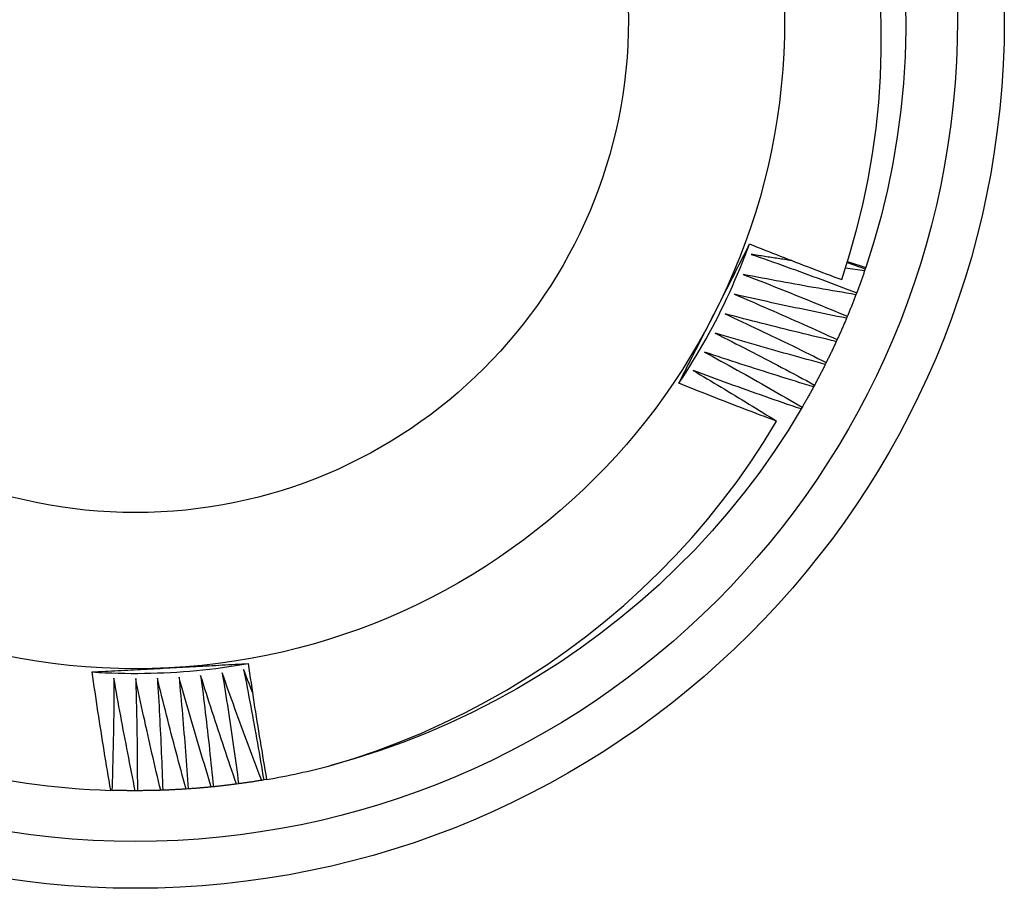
# Model space of a CAD drawing. Header units: inches. Extents: x 7.3 to 107, y 7.4 to 69.5.
# Tile 26 of 55: x 63.28 to 63.481, y 32.591 to 32.767. Entities that reach past the tile are written whole.
import ezdxf

# ---------------------------------------------------------------- set-up
doc = ezdxf.new("R2010")
doc.units = ezdxf.units.IN
doc.header["$LTSCALE"] = 6.835203
doc.header["$MEASUREMENT"] = 0
doc.layers.add('Visible Edges(ANSI)', color=7, linetype='Continuous', lineweight=25)
doc.layers.add('Visible Tangent Edges(ANSI)', color=7, linetype='Continuous', lineweight=25)

msp = doc.modelspace()

# ---------------------------------------------------------------- linework, layer by layer
at = {"layer": 'Visible Edges(ANSI)'}
for p, q in [((63.45207, 32.7163), (63.44816, 32.71682)), ((63.44852, 32.71796), (63.45221, 32.7167)), ((63.4486, 32.71819), (63.45229, 32.71694)), ((63.45221, 32.7167), (63.45207, 32.7163)), ((63.45229, 32.71694), (63.4522, 32.7167)), ((63.45046, 32.71183), (63.45031, 32.71144)), ((63.44855, 32.70703), (63.44839, 32.70664)), ((63.44648, 32.70229), (63.44631, 32.70191)), ((63.44426, 32.69762), (63.44407, 32.69725)), ((63.44188, 32.69303), (63.44169, 32.69267)), ((63.43936, 32.68852), (63.43915, 32.68816)), ((63.32972, 32.6126), (63.32931, 32.61253)), ((63.33032, 32.61271), (63.32972, 32.61261)), ((63.29883, 32.61049), (63.29859, 32.6105)), ((63.304, 32.61042), (63.30358, 32.61042)), ((63.30916, 32.61051), (63.30875, 32.6105)), ((63.31433, 32.61078), (63.31391, 32.61075)), ((63.31948, 32.61122), (63.31906, 32.61118)), ((63.32461, 32.61183), (63.3242, 32.61177))]:
    msp.add_line(p, q, dxfattribs=at)
at = {"layer": 'Visible Edges(ANSI)', "flags": 128}
for points in [[(63.4474, 32.71452), (63.44901, 32.71954), (63.45044, 32.72463), (63.4517, 32.72976), (63.45278, 32.73494), (63.45368, 32.74014), (63.4544, 32.74536), (63.45494, 32.7506), (63.4553, 32.75585), (63.45547, 32.76112), (63.45546, 32.76638), (63.45527, 32.77165)], [(63.4604, 32.77096), (63.46045, 32.76547), (63.4603, 32.75998), (63.45996, 32.7545), (63.45944, 32.74903), (63.45873, 32.74359), (63.45782, 32.73818), (63.45673, 32.7328), (63.45544, 32.72746), (63.45396, 32.72217), (63.45229, 32.71694)], [(63.41425, 32.6934), (63.41498, 32.69451), (63.41571, 32.69563), (63.41642, 32.69675), (63.41711, 32.69788), (63.4178, 32.69901), (63.41848, 32.70016), (63.41914, 32.70131), (63.4198, 32.70246), (63.42044, 32.70363), (63.42107, 32.7048), (63.42169, 32.70597), (63.42229, 32.70715), (63.42289, 32.70834), (63.42347, 32.70954), (63.42404, 32.71074), (63.4246, 32.71194), (63.42515, 32.71315), (63.42568, 32.71437), (63.42621, 32.71559), (63.42672, 32.71681), (63.42722, 32.71804), (63.42771, 32.71928), (63.42818, 32.72052), (63.42864, 32.72177)], [(63.42142, 32.7075), (63.42172, 32.7081), (63.42202, 32.7087), (63.42233, 32.70929), (63.42263, 32.70989), (63.42293, 32.71048), (63.42323, 32.71108), (63.42354, 32.71167), (63.42384, 32.71227), (63.42414, 32.71286), (63.42444, 32.71345), (63.42474, 32.71405), (63.42505, 32.71464), (63.42535, 32.71523), (63.42565, 32.71583), (63.42595, 32.71642), (63.42625, 32.71701), (63.42655, 32.71761), (63.42685, 32.7182), (63.42715, 32.71879), (63.42745, 32.71939), (63.42776, 32.71998), (63.42806, 32.72057), (63.42836, 32.72116), (63.42866, 32.72176)], [(63.42866, 32.72176), (63.42943, 32.72144), (63.43021, 32.72113), (63.43099, 32.72082), (63.43177, 32.72051), (63.43255, 32.72021), (63.43332, 32.7199), (63.4341, 32.71959), (63.43488, 32.71929), (63.43566, 32.71898), (63.43644, 32.71868), (63.43722, 32.71838), (63.438, 32.71807), (63.43879, 32.71777), (63.43957, 32.71747), (63.44035, 32.71717), (63.44113, 32.71688), (63.44191, 32.71658), (63.4427, 32.71628), (63.44348, 32.71598), (63.44426, 32.71569), (63.44505, 32.7154), (63.44583, 32.7151), (63.44662, 32.71481), (63.4474, 32.71452)], [(63.429, 32.71965), (63.4299, 32.71934), (63.43079, 32.71903), (63.43169, 32.71871), (63.43259, 32.7184), (63.43349, 32.71808), (63.43438, 32.71776), (63.43528, 32.71744), (63.43618, 32.71712), (63.43707, 32.7168), (63.43797, 32.71648), (63.43886, 32.71615), (63.43976, 32.71583), (63.44065, 32.7155), (63.44154, 32.71517), (63.44244, 32.71484), (63.44333, 32.71451), (63.44422, 32.71418), (63.44511, 32.71385), (63.446, 32.71352), (63.4469, 32.71318), (63.44779, 32.71285), (63.44868, 32.71251), (63.44957, 32.71217), (63.45046, 32.71183)], [(63.43722, 32.71838), (63.43687, 32.71843), (63.43653, 32.71848), (63.43619, 32.71853), (63.43585, 32.71858), (63.4355, 32.71864), (63.43516, 32.71869), (63.43482, 32.71874), (63.43448, 32.71879), (63.43413, 32.71885), (63.43379, 32.7189), (63.43345, 32.71895), (63.43311, 32.71901), (63.43276, 32.71906), (63.43242, 32.71911), (63.43208, 32.71917), (63.43174, 32.71922), (63.43139, 32.71927), (63.43105, 32.71933), (63.43071, 32.71938), (63.43037, 32.71944), (63.43002, 32.71949), (63.42968, 32.71954), (63.42934, 32.7196), (63.429, 32.71965)], [(63.45207, 32.7163), (63.45201, 32.71611), (63.45194, 32.71593), (63.45188, 32.71574), (63.45181, 32.71555), (63.45175, 32.71537), (63.45168, 32.71518), (63.45161, 32.71499), (63.45155, 32.71481), (63.45148, 32.71462), (63.45142, 32.71443), (63.45135, 32.71425), (63.45128, 32.71406), (63.45121, 32.71388), (63.45115, 32.71369), (63.45108, 32.7135), (63.45101, 32.71332), (63.45094, 32.71313), (63.45087, 32.71295), (63.4508, 32.71276), (63.45073, 32.71258), (63.45066, 32.71239), (63.45059, 32.7122), (63.45052, 32.71202), (63.45045, 32.71183)], [(63.42736, 32.71555), (63.42824, 32.71521), (63.42913, 32.71487), (63.43002, 32.71452), (63.43091, 32.71418), (63.43179, 32.71383), (63.43268, 32.71348), (63.43356, 32.71313), (63.43445, 32.71278), (63.43533, 32.71243), (63.43622, 32.71208), (63.4371, 32.71173), (63.43798, 32.71137), (63.43887, 32.71102), (63.43975, 32.71066), (63.44063, 32.7103), (63.44151, 32.70994), (63.44239, 32.70958), (63.44327, 32.70922), (63.44415, 32.70886), (63.44503, 32.7085), (63.44591, 32.70813), (63.44679, 32.70776), (63.44767, 32.7074), (63.44855, 32.70703)], [(63.45031, 32.71144), (63.44935, 32.7116), (63.44839, 32.71176), (63.44743, 32.71192), (63.44648, 32.71208), (63.44552, 32.71224), (63.44456, 32.7124), (63.4436, 32.71257), (63.44265, 32.71274), (63.44169, 32.7129), (63.44073, 32.71307), (63.43978, 32.71324), (63.43882, 32.71341), (63.43786, 32.71358), (63.43691, 32.71376), (63.43595, 32.71393), (63.435, 32.71411), (63.43404, 32.71428), (63.43309, 32.71446), (63.43213, 32.71464), (63.43118, 32.71482), (63.43022, 32.715), (63.42927, 32.71518), (63.42831, 32.71537), (63.42736, 32.71555)], [(63.42558, 32.71151), (63.42646, 32.71114), (63.42733, 32.71077), (63.42821, 32.71039), (63.42908, 32.71002), (63.42996, 32.70964), (63.43083, 32.70926), (63.4317, 32.70889), (63.43258, 32.70851), (63.43345, 32.70813), (63.43432, 32.70775), (63.43519, 32.70736), (63.43606, 32.70698), (63.43693, 32.7066), (63.4378, 32.70621), (63.43867, 32.70582), (63.43954, 32.70544), (63.44041, 32.70505), (63.44128, 32.70466), (63.44215, 32.70426), (63.44302, 32.70387), (63.44388, 32.70348), (63.44475, 32.70308), (63.44561, 32.70269), (63.44648, 32.70229)], [(63.44839, 32.70664), (63.44743, 32.70683), (63.44648, 32.70702), (63.44553, 32.70721), (63.44458, 32.70741), (63.44363, 32.7076), (63.44267, 32.7078), (63.44172, 32.70799), (63.44077, 32.70819), (63.43982, 32.70839), (63.43887, 32.70859), (63.43792, 32.70879), (63.43697, 32.70899), (63.43602, 32.70919), (63.43507, 32.7094), (63.43412, 32.7096), (63.43317, 32.70981), (63.43222, 32.71002), (63.43127, 32.71023), (63.43032, 32.71044), (63.42937, 32.71065), (63.42843, 32.71086), (63.42748, 32.71108), (63.42653, 32.71129), (63.42558, 32.71151)], [(63.45031, 32.71144), (63.45024, 32.71126), (63.45017, 32.71107), (63.4501, 32.71089), (63.45002, 32.7107), (63.44995, 32.71052), (63.44988, 32.71033), (63.44981, 32.71015), (63.44974, 32.70997), (63.44966, 32.70978), (63.44959, 32.7096), (63.44952, 32.70941), (63.44944, 32.70923), (63.44937, 32.70905), (63.4493, 32.70886), (63.44922, 32.70868), (63.44915, 32.7085), (63.44907, 32.70831), (63.449, 32.70813), (63.44892, 32.70795), (63.44885, 32.70776), (63.44877, 32.70758), (63.4487, 32.7074), (63.44862, 32.70721), (63.44854, 32.70703)], [(63.41425, 32.6934), (63.41455, 32.69399), (63.41485, 32.69457), (63.41514, 32.69516), (63.41544, 32.69575), (63.41574, 32.69633), (63.41604, 32.69692), (63.41633, 32.69751), (63.41663, 32.69809), (63.41693, 32.69868), (63.41723, 32.69927), (63.41753, 32.69985), (63.41782, 32.70044), (63.41812, 32.70103), (63.41842, 32.70162), (63.41872, 32.7022), (63.41902, 32.70279), (63.41932, 32.70338), (63.41962, 32.70397), (63.41992, 32.70456), (63.42022, 32.70515), (63.42052, 32.70573), (63.42082, 32.70632), (63.42112, 32.70691), (63.42142, 32.7075)], [(63.42367, 32.70752), (63.42454, 32.70712), (63.4254, 32.70672), (63.42626, 32.70632), (63.42713, 32.70592), (63.42799, 32.70551), (63.42885, 32.70511), (63.42971, 32.7047), (63.43057, 32.70429), (63.43143, 32.70389), (63.43229, 32.70348), (63.43314, 32.70307), (63.434, 32.70265), (63.43486, 32.70224), (63.43572, 32.70183), (63.43657, 32.70141), (63.43743, 32.70099), (63.43828, 32.70058), (63.43914, 32.70016), (63.43999, 32.69974), (63.44085, 32.69932), (63.4417, 32.6989), (63.44255, 32.69847), (63.44341, 32.69805), (63.44426, 32.69762)], [(63.44631, 32.70191), (63.44536, 32.70213), (63.44441, 32.70235), (63.44347, 32.70258), (63.44252, 32.7028), (63.44158, 32.70302), (63.44064, 32.70325), (63.43969, 32.70348), (63.43875, 32.70371), (63.4378, 32.70394), (63.43686, 32.70417), (63.43592, 32.7044), (63.43497, 32.70463), (63.43403, 32.70487), (63.43309, 32.7051), (63.43214, 32.70534), (63.4312, 32.70558), (63.43026, 32.70582), (63.42932, 32.70606), (63.42838, 32.7063), (63.42744, 32.70654), (63.4265, 32.70679), (63.42556, 32.70703), (63.42461, 32.70728), (63.42367, 32.70752)], [(63.44839, 32.70664), (63.44831, 32.70646), (63.44823, 32.70628), (63.44815, 32.7061), (63.44808, 32.70591), (63.448, 32.70573), (63.44792, 32.70555), (63.44784, 32.70537), (63.44776, 32.70519), (63.44769, 32.70501), (63.44761, 32.70482), (63.44753, 32.70464), (63.44745, 32.70446), (63.44737, 32.70428), (63.44729, 32.7041), (63.44721, 32.70392), (63.44713, 32.70374), (63.44705, 32.70356), (63.44697, 32.70338), (63.44689, 32.7032), (63.4468, 32.70301), (63.44672, 32.70283), (63.44664, 32.70265), (63.44656, 32.70247), (63.44648, 32.70229)], [(63.42164, 32.70361), (63.42249, 32.70318), (63.42334, 32.70275), (63.42419, 32.70232), (63.42503, 32.70189), (63.42588, 32.70145), (63.42673, 32.70102), (63.42757, 32.70059), (63.42842, 32.70015), (63.42927, 32.69971), (63.43011, 32.69928), (63.43096, 32.69884), (63.4318, 32.6984), (63.43264, 32.69796), (63.43349, 32.69751), (63.43433, 32.69707), (63.43517, 32.69663), (63.43601, 32.69618), (63.43685, 32.69573), (63.43769, 32.69529), (63.43853, 32.69484), (63.43937, 32.69439), (63.44021, 32.69394), (63.44105, 32.69349), (63.44188, 32.69303)], [(63.44407, 32.69725), (63.44313, 32.6975), (63.4422, 32.69775), (63.44126, 32.69801), (63.44032, 32.69826), (63.43938, 32.69852), (63.43845, 32.69878), (63.43751, 32.69903), (63.43658, 32.69929), (63.43564, 32.69955), (63.4347, 32.69982), (63.43377, 32.70008), (63.43283, 32.70034), (63.4319, 32.70061), (63.43096, 32.70087), (63.43003, 32.70114), (63.4291, 32.70141), (63.42816, 32.70168), (63.42723, 32.70195), (63.4263, 32.70222), (63.42536, 32.7025), (63.42443, 32.70277), (63.4235, 32.70305), (63.42257, 32.70333), (63.42164, 32.70361)], [(63.44631, 32.70191), (63.44622, 32.70173), (63.44614, 32.70155), (63.44606, 32.70137), (63.44597, 32.70119), (63.44589, 32.70101), (63.44581, 32.70083), (63.44572, 32.70066), (63.44564, 32.70048), (63.44555, 32.7003), (63.44547, 32.70012), (63.44538, 32.69994), (63.4453, 32.69976), (63.44521, 32.69958), (63.44513, 32.6994), (63.44504, 32.69923), (63.44495, 32.69905), (63.44487, 32.69887), (63.44478, 32.69869), (63.44469, 32.69851), (63.44461, 32.69834), (63.44452, 32.69816), (63.44443, 32.69798), (63.44434, 32.6978), (63.44426, 32.69763)], [(63.41947, 32.69975), (63.42031, 32.6993), (63.42114, 32.69884), (63.42198, 32.69838), (63.42281, 32.69793), (63.42364, 32.69747), (63.42448, 32.697), (63.42531, 32.69654), (63.42614, 32.69608), (63.42697, 32.69561), (63.4278, 32.69515), (63.42863, 32.69468), (63.42946, 32.69422), (63.43029, 32.69375), (63.43111, 32.69328), (63.43194, 32.69281), (63.43277, 32.69233), (63.43359, 32.69186), (63.43442, 32.69139), (63.43524, 32.69091), (63.43607, 32.69044), (63.43689, 32.68996), (63.43772, 32.68948), (63.43854, 32.689), (63.43936, 32.68852)], [(63.44169, 32.69267), (63.44076, 32.69295), (63.43983, 32.69323), (63.4389, 32.69351), (63.43797, 32.6938), (63.43704, 32.69409), (63.43611, 32.69437), (63.43519, 32.69466), (63.43426, 32.69495), (63.43333, 32.69524), (63.43241, 32.69554), (63.43148, 32.69583), (63.43056, 32.69613), (63.42963, 32.69642), (63.4287, 32.69672), (63.42778, 32.69702), (63.42686, 32.69732), (63.42593, 32.69762), (63.42501, 32.69792), (63.42408, 32.69822), (63.42316, 32.69853), (63.42224, 32.69883), (63.42132, 32.69914), (63.42039, 32.69945), (63.41947, 32.69975)], [(63.44407, 32.69725), (63.44398, 32.69707), (63.44389, 32.6969), (63.44381, 32.69672), (63.44372, 32.69654), (63.44363, 32.69637), (63.44354, 32.69619), (63.44345, 32.69601), (63.44336, 32.69584), (63.44327, 32.69566), (63.44318, 32.69549), (63.44308, 32.69531), (63.44299, 32.69513), (63.4429, 32.69496), (63.44281, 32.69478), (63.44272, 32.69461), (63.44263, 32.69443), (63.44253, 32.69426), (63.44244, 32.69408), (63.44235, 32.69391), (63.44226, 32.69373), (63.44216, 32.69356), (63.44207, 32.69338), (63.44198, 32.69321), (63.44188, 32.69304)], [(63.41718, 32.69598), (63.41789, 32.69556), (63.41861, 32.69514), (63.41932, 32.69472), (63.42003, 32.69429), (63.42074, 32.69387), (63.42145, 32.69345), (63.42216, 32.69302), (63.42287, 32.6926), (63.42358, 32.69217), (63.42429, 32.69174), (63.425, 32.69132), (63.4257, 32.69089), (63.42641, 32.69046), (63.42712, 32.69003), (63.42782, 32.6896), (63.42853, 32.68917), (63.42924, 32.68873), (63.42994, 32.6883), (63.43064, 32.68787), (63.43135, 32.68743), (63.43205, 32.68699), (63.43276, 32.68656), (63.43346, 32.68612), (63.43416, 32.68568)], [(63.43915, 32.68816), (63.43823, 32.68847), (63.43731, 32.68879), (63.43639, 32.6891), (63.43547, 32.68942), (63.43456, 32.68973), (63.43364, 32.69005), (63.43272, 32.69037), (63.4318, 32.69069), (63.43089, 32.69101), (63.42997, 32.69134), (63.42905, 32.69166), (63.42814, 32.69199), (63.42722, 32.69231), (63.42631, 32.69264), (63.42539, 32.69297), (63.42448, 32.6933), (63.42357, 32.69363), (63.42265, 32.69396), (63.42174, 32.69429), (63.42083, 32.69463), (63.41992, 32.69496), (63.419, 32.6953), (63.41809, 32.69564), (63.41718, 32.69598)], [(63.43416, 32.68568), (63.43333, 32.68599), (63.43249, 32.68631), (63.43166, 32.68662), (63.43083, 32.68693), (63.43, 32.68725), (63.42916, 32.68756), (63.42833, 32.68788), (63.4275, 32.68819), (63.42667, 32.68851), (63.42584, 32.68883), (63.42501, 32.68915), (63.42418, 32.68947), (63.42335, 32.6898), (63.42252, 32.69012), (63.42169, 32.69044), (63.42087, 32.69077), (63.42004, 32.69109), (63.41921, 32.69142), (63.41838, 32.69175), (63.41756, 32.69208), (63.41673, 32.69241), (63.4159, 32.69274), (63.41508, 32.69307), (63.41425, 32.6934)], [(63.44169, 32.69267), (63.44159, 32.69249), (63.4415, 32.69232), (63.4414, 32.69214), (63.44131, 32.69197), (63.44121, 32.6918), (63.44112, 32.69162), (63.44102, 32.69145), (63.44092, 32.69128), (63.44083, 32.6911), (63.44073, 32.69093), (63.44063, 32.69076), (63.44054, 32.69059), (63.44044, 32.69041), (63.44034, 32.69024), (63.44025, 32.69007), (63.44015, 32.6899), (63.44005, 32.68972), (63.43995, 32.68955), (63.43985, 32.68938), (63.43975, 32.68921), (63.43966, 32.68904), (63.43956, 32.68887), (63.43946, 32.6887), (63.43936, 32.68852)], [(63.43915, 32.68816), (63.43648, 32.68377), (63.43367, 32.67948), (63.43071, 32.67529), (63.42761, 32.6712), (63.42438, 32.66721), (63.42102, 32.66333), (63.41754, 32.65956), (63.41393, 32.65591), (63.41021, 32.65237), (63.40637, 32.64895), (63.40243, 32.64566), (63.39839, 32.6425), (63.39425, 32.63946), (63.39001, 32.63656), (63.38568, 32.6338), (63.38127, 32.63117), (63.37677, 32.62869), (63.3722, 32.62635), (63.36756, 32.62416), (63.36285, 32.62212), (63.35808, 32.62024), (63.35324, 32.61852), (63.34835, 32.61696), (63.34342, 32.61556)], [(63.34342, 32.61555), (63.3481, 32.61698), (63.35272, 32.61856), (63.3573, 32.62027), (63.36182, 32.62214), (63.36628, 32.62414), (63.37068, 32.62628), (63.37501, 32.62856), (63.37927, 32.63098), (63.38346, 32.63353), (63.38757, 32.63621), (63.39158, 32.63902), (63.3955, 32.64195), (63.39932, 32.645), (63.40305, 32.64816), (63.40667, 32.65145), (63.41018, 32.65484), (63.41359, 32.65834), (63.41689, 32.66195), (63.42007, 32.66567), (63.42314, 32.66949), (63.42609, 32.6734), (63.42891, 32.67742), (63.4316, 32.68151), (63.43416, 32.68568)], [(63.29481, 32.6346), (63.29613, 32.63452), (63.29746, 32.63445), (63.29879, 32.6344), (63.30011, 32.63436), (63.30144, 32.63433), (63.30277, 32.63432), (63.3041, 32.63432), (63.30543, 32.63433), (63.30676, 32.63436), (63.30808, 32.6344), (63.30941, 32.63445), (63.31074, 32.63451), (63.31206, 32.63459), (63.31339, 32.63469), (63.31471, 32.63479), (63.31604, 32.63491), (63.31736, 32.63504), (63.31868, 32.63518), (63.32, 32.63534), (63.32132, 32.63551), (63.32263, 32.63569), (63.32395, 32.63589), (63.32526, 32.6361), (63.32657, 32.63632)], [(63.3106, 32.63545), (63.31127, 32.63548), (63.31194, 32.63552), (63.3126, 32.63555), (63.31327, 32.63559), (63.31394, 32.63562), (63.3146, 32.63566), (63.31527, 32.6357), (63.31594, 32.63573), (63.3166, 32.63577), (63.31727, 32.6358), (63.31793, 32.63584), (63.3186, 32.63587), (63.31926, 32.63591), (63.31993, 32.63594), (63.32059, 32.63598), (63.32126, 32.63602), (63.32192, 32.63605), (63.32258, 32.63609), (63.32325, 32.63612), (63.32391, 32.63616), (63.32457, 32.63619), (63.32524, 32.63623), (63.3259, 32.63627), (63.32656, 32.6363)], [(63.32656, 32.6363), (63.32671, 32.63532), (63.32685, 32.63433), (63.32699, 32.63335), (63.32714, 32.63236), (63.32728, 32.63138), (63.32743, 32.63039), (63.32758, 32.62941), (63.32773, 32.62842), (63.32788, 32.62744), (63.32804, 32.62646), (63.32819, 32.62547), (63.32835, 32.62449), (63.3285, 32.62351), (63.32866, 32.62252), (63.32882, 32.62154), (63.32898, 32.62056), (63.32915, 32.61957), (63.32931, 32.61859), (63.32947, 32.61761), (63.32964, 32.61663), (63.32981, 32.61565), (63.32998, 32.61467), (63.33015, 32.61369), (63.33032, 32.6127)], [(63.29481, 32.6346), (63.29546, 32.63464), (63.29612, 32.63467), (63.29678, 32.63471), (63.29743, 32.63474), (63.29809, 32.63478), (63.29875, 32.63481), (63.2994, 32.63485), (63.30006, 32.63489), (63.30072, 32.63492), (63.30137, 32.63496), (63.30203, 32.63499), (63.30269, 32.63503), (63.30335, 32.63506), (63.30401, 32.6351), (63.30466, 32.63513), (63.30532, 32.63517), (63.30598, 32.6352), (63.30664, 32.63524), (63.3073, 32.63527), (63.30796, 32.63531), (63.30862, 32.63534), (63.30928, 32.63538), (63.30994, 32.63541), (63.3106, 32.63545)], [(63.29859, 32.6105), (63.29842, 32.6115), (63.29825, 32.6125), (63.29808, 32.6135), (63.29791, 32.6145), (63.29774, 32.61551), (63.29757, 32.61651), (63.29741, 32.61751), (63.29725, 32.61852), (63.29708, 32.61952), (63.29692, 32.62052), (63.29676, 32.62153), (63.2966, 32.62253), (63.29645, 32.62354), (63.29629, 32.62454), (63.29614, 32.62555), (63.29598, 32.62655), (63.29583, 32.62756), (63.29568, 32.62856), (63.29553, 32.62957), (63.29538, 32.63057), (63.29524, 32.63158), (63.29509, 32.63259), (63.29495, 32.63359), (63.29481, 32.6346)], [(63.32127, 32.63442), (63.32143, 32.63348), (63.32158, 32.63254), (63.32173, 32.6316), (63.32188, 32.63067), (63.32203, 32.62973), (63.32217, 32.62879), (63.32232, 32.62784), (63.32246, 32.6269), (63.32261, 32.62596), (63.32275, 32.62502), (63.32289, 32.62408), (63.32303, 32.62314), (63.32317, 32.6222), (63.3233, 32.62126), (63.32344, 32.62031), (63.32357, 32.61937), (63.32371, 32.61843), (63.32384, 32.61749), (63.32397, 32.61654), (63.3241, 32.6156), (63.32423, 32.61466), (63.32436, 32.61371), (63.32449, 32.61277), (63.32461, 32.61183)], [(63.32931, 32.61253), (63.32896, 32.61344), (63.32861, 32.61435), (63.32827, 32.61526), (63.32792, 32.61616), (63.32758, 32.61707), (63.32724, 32.61798), (63.3269, 32.61889), (63.32656, 32.6198), (63.32622, 32.62071), (63.32588, 32.62162), (63.32555, 32.62253), (63.32521, 32.62345), (63.32488, 32.62436), (63.32454, 32.62527), (63.32421, 32.62618), (63.32388, 32.6271), (63.32355, 32.62801), (63.32322, 32.62893), (63.32289, 32.62984), (63.32257, 32.63076), (63.32224, 32.63167), (63.32192, 32.63259), (63.3216, 32.63351), (63.32127, 32.63442)], [(63.32564, 32.63508), (63.32583, 32.63414), (63.32601, 32.63321), (63.32619, 32.63227), (63.32637, 32.63134), (63.32655, 32.63041), (63.32673, 32.62947), (63.3269, 32.62854), (63.32708, 32.6276), (63.32725, 32.62667), (63.32742, 32.62573), (63.3276, 32.62479), (63.32777, 32.62386), (63.32794, 32.62292), (63.3281, 32.62198), (63.32827, 32.62105), (63.32844, 32.62011), (63.3286, 32.61917), (63.32877, 32.61823), (63.32893, 32.6173), (63.32909, 32.61636), (63.32925, 32.61542), (63.32941, 32.61448), (63.32956, 32.61354), (63.32972, 32.6126)], [(63.32741, 32.63057), (63.32733, 32.63076), (63.32726, 32.63094), (63.32718, 32.63113), (63.32711, 32.63132), (63.32704, 32.63151), (63.32696, 32.63169), (63.32689, 32.63188), (63.32681, 32.63207), (63.32674, 32.63226), (63.32667, 32.63245), (63.32659, 32.63263), (63.32652, 32.63282), (63.32645, 32.63301), (63.32637, 32.6332), (63.3263, 32.63338), (63.32623, 32.63357), (63.32615, 32.63376), (63.32608, 32.63395), (63.32601, 32.63414), (63.32593, 32.63432), (63.32586, 32.63451), (63.32579, 32.6347), (63.32572, 32.63489), (63.32564, 32.63508)], [(63.29924, 32.63333), (63.29924, 32.63237), (63.29923, 32.63142), (63.29923, 32.63047), (63.29922, 32.62952), (63.29921, 32.62857), (63.2992, 32.62762), (63.29919, 32.62667), (63.29918, 32.62571), (63.29917, 32.62476), (63.29915, 32.62381), (63.29914, 32.62286), (63.29912, 32.62191), (63.2991, 32.62096), (63.29908, 32.62), (63.29906, 32.61905), (63.29904, 32.6181), (63.29902, 32.61715), (63.299, 32.6162), (63.29897, 32.61525), (63.29895, 32.6143), (63.29892, 32.61334), (63.29889, 32.61239), (63.29886, 32.61144), (63.29883, 32.61049)], [(63.30358, 32.61042), (63.30338, 32.61137), (63.30319, 32.61232), (63.303, 32.61327), (63.30281, 32.61422), (63.30262, 32.61518), (63.30243, 32.61613), (63.30224, 32.61708), (63.30206, 32.61804), (63.30187, 32.61899), (63.30169, 32.61994), (63.3015, 32.6209), (63.30132, 32.62185), (63.30114, 32.62281), (63.30096, 32.62376), (63.30079, 32.62472), (63.30061, 32.62567), (63.30043, 32.62663), (63.30026, 32.62758), (63.30009, 32.62854), (63.29991, 32.6295), (63.29974, 32.63045), (63.29957, 32.63141), (63.29941, 32.63237), (63.29924, 32.63333)], [(63.30366, 32.63325), (63.30368, 32.6323), (63.30371, 32.63135), (63.30374, 32.6304), (63.30376, 32.62945), (63.30378, 32.6285), (63.30381, 32.62755), (63.30383, 32.6266), (63.30385, 32.62565), (63.30387, 32.62469), (63.30388, 32.62374), (63.3039, 32.62279), (63.30391, 32.62184), (63.30393, 32.62089), (63.30394, 32.61994), (63.30395, 32.61898), (63.30396, 32.61803), (63.30397, 32.61708), (63.30398, 32.61613), (63.30398, 32.61518), (63.30399, 32.61422), (63.30399, 32.61327), (63.304, 32.61232), (63.304, 32.61137), (63.304, 32.61042)], [(63.30875, 32.6105), (63.30852, 32.61144), (63.3083, 32.61239), (63.30807, 32.61333), (63.30785, 32.61428), (63.30763, 32.61523), (63.30741, 32.61617), (63.30719, 32.61712), (63.30697, 32.61807), (63.30676, 32.61901), (63.30654, 32.61996), (63.30633, 32.62091), (63.30612, 32.62186), (63.3059, 32.6228), (63.30569, 32.62375), (63.30549, 32.6247), (63.30528, 32.62565), (63.30507, 32.6266), (63.30486, 32.62755), (63.30466, 32.6285), (63.30446, 32.62945), (63.30425, 32.6304), (63.30405, 32.63135), (63.30385, 32.6323), (63.30366, 32.63325)], [(63.30807, 32.63333), (63.30813, 32.63238), (63.30819, 32.63143), (63.30825, 32.63048), (63.3083, 32.62953), (63.30836, 32.62858), (63.30841, 32.62763), (63.30846, 32.62668), (63.30851, 32.62573), (63.30856, 32.62478), (63.30861, 32.62383), (63.30866, 32.62288), (63.30871, 32.62193), (63.30875, 32.62098), (63.30879, 32.62003), (63.30884, 32.61908), (63.30888, 32.61812), (63.30892, 32.61717), (63.30896, 32.61622), (63.30899, 32.61527), (63.30903, 32.61432), (63.30907, 32.61337), (63.3091, 32.61242), (63.30913, 32.61147), (63.30916, 32.61051)], [(63.31391, 32.61075), (63.31365, 32.61169), (63.3134, 32.61263), (63.31314, 32.61357), (63.31289, 32.6145), (63.31264, 32.61544), (63.31239, 32.61638), (63.31214, 32.61732), (63.31189, 32.61826), (63.31164, 32.6192), (63.3114, 32.62014), (63.31115, 32.62108), (63.31091, 32.62202), (63.31066, 32.62296), (63.31042, 32.6239), (63.31018, 32.62484), (63.30994, 32.62578), (63.30971, 32.62672), (63.30947, 32.62767), (63.30923, 32.62861), (63.309, 32.62955), (63.30877, 32.6305), (63.30853, 32.63144), (63.3083, 32.63238), (63.30807, 32.63333)], [(63.31248, 32.63355), (63.31257, 32.6326), (63.31266, 32.63165), (63.31275, 32.63071), (63.31284, 32.62976), (63.31293, 32.62881), (63.31301, 32.62786), (63.31309, 32.62692), (63.31318, 32.62597), (63.31326, 32.62502), (63.31334, 32.62407), (63.31341, 32.62312), (63.31349, 32.62217), (63.31357, 32.62123), (63.31364, 32.62028), (63.31372, 32.61933), (63.31379, 32.61838), (63.31386, 32.61743), (63.31393, 32.61648), (63.314, 32.61553), (63.31407, 32.61458), (63.31413, 32.61363), (63.3142, 32.61268), (63.31426, 32.61173), (63.31433, 32.61078)], [(63.31906, 32.61118), (63.31877, 32.61211), (63.31849, 32.61303), (63.3182, 32.61396), (63.31792, 32.61489), (63.31764, 32.61582), (63.31735, 32.61675), (63.31707, 32.61768), (63.3168, 32.61861), (63.31652, 32.61954), (63.31624, 32.62047), (63.31596, 32.6214), (63.31569, 32.62234), (63.31542, 32.62327), (63.31514, 32.6242), (63.31487, 32.62513), (63.3146, 32.62607), (63.31433, 32.627), (63.31407, 32.62794), (63.3138, 32.62887), (63.31353, 32.6298), (63.31327, 32.63074), (63.31301, 32.63168), (63.31274, 32.63261), (63.31248, 32.63355)], [(63.31689, 32.63391), (63.31701, 32.63297), (63.31713, 32.63203), (63.31725, 32.63108), (63.31737, 32.63014), (63.31748, 32.62919), (63.3176, 32.62825), (63.31771, 32.6273), (63.31783, 32.62636), (63.31794, 32.62541), (63.31805, 32.62447), (63.31816, 32.62352), (63.31827, 32.62258), (63.31838, 32.62163), (63.31848, 32.62069), (63.31859, 32.61974), (63.31869, 32.6188), (63.31879, 32.61785), (63.31889, 32.6169), (63.31899, 32.61596), (63.31909, 32.61501), (63.31919, 32.61406), (63.31929, 32.61311), (63.31938, 32.61217), (63.31948, 32.61122)], [(63.3242, 32.61177), (63.32388, 32.61269), (63.32356, 32.61361), (63.32325, 32.61453), (63.32293, 32.61545), (63.32262, 32.61636), (63.32231, 32.61728), (63.322, 32.6182), (63.32169, 32.61913), (63.32138, 32.62005), (63.32107, 32.62097), (63.32076, 32.62189), (63.32046, 32.62281), (63.32015, 32.62373), (63.31985, 32.62466), (63.31955, 32.62558), (63.31925, 32.62651), (63.31895, 32.62743), (63.31865, 32.62836), (63.31835, 32.62928), (63.31806, 32.63021), (63.31776, 32.63113), (63.31747, 32.63206), (63.31718, 32.63299), (63.31689, 32.63391)], [(63.32931, 32.61253), (63.32911, 32.6125), (63.32892, 32.61247), (63.32872, 32.61244), (63.32853, 32.61241), (63.32833, 32.61238), (63.32814, 32.61234), (63.32794, 32.61231), (63.32775, 32.61228), (63.32755, 32.61225), (63.32735, 32.61222), (63.32716, 32.61219), (63.32696, 32.61216), (63.32677, 32.61213), (63.32657, 32.61211), (63.32638, 32.61208), (63.32618, 32.61205), (63.32598, 32.61202), (63.32579, 32.61199), (63.32559, 32.61197), (63.3254, 32.61194), (63.3252, 32.61191), (63.325, 32.61188), (63.32481, 32.61186), (63.32461, 32.61183)], [(63.30358, 32.61042), (63.30338, 32.61042), (63.30318, 32.61042), (63.30299, 32.61042), (63.30279, 32.61042), (63.30259, 32.61042), (63.30239, 32.61042), (63.30219, 32.61042), (63.302, 32.61042), (63.3018, 32.61043), (63.3016, 32.61043), (63.3014, 32.61043), (63.3012, 32.61044), (63.30101, 32.61044), (63.30081, 32.61044), (63.30061, 32.61045), (63.30041, 32.61045), (63.30021, 32.61045), (63.30002, 32.61046), (63.29982, 32.61046), (63.29962, 32.61047), (63.29942, 32.61047), (63.29923, 32.61048), (63.29903, 32.61049), (63.29883, 32.61049)], [(63.30875, 32.6105), (63.30855, 32.61049), (63.30835, 32.61049), (63.30815, 32.61048), (63.30796, 32.61048), (63.30776, 32.61047), (63.30756, 32.61047), (63.30736, 32.61046), (63.30716, 32.61046), (63.30697, 32.61045), (63.30677, 32.61045), (63.30657, 32.61044), (63.30637, 32.61044), (63.30617, 32.61044), (63.30598, 32.61044), (63.30578, 32.61043), (63.30558, 32.61043), (63.30538, 32.61043), (63.30519, 32.61043), (63.30499, 32.61042), (63.30479, 32.61042), (63.30459, 32.61042), (63.30439, 32.61042), (63.3042, 32.61042), (63.304, 32.61042)], [(63.31391, 32.61075), (63.31371, 32.61074), (63.31352, 32.61073), (63.31332, 32.61072), (63.31312, 32.6107), (63.31292, 32.61069), (63.31272, 32.61068), (63.31253, 32.61067), (63.31233, 32.61066), (63.31213, 32.61065), (63.31193, 32.61064), (63.31174, 32.61063), (63.31154, 32.61062), (63.31134, 32.61061), (63.31114, 32.6106), (63.31095, 32.61059), (63.31075, 32.61058), (63.31055, 32.61057), (63.31035, 32.61056), (63.31015, 32.61056), (63.30996, 32.61055), (63.30976, 32.61054), (63.30956, 32.61053), (63.30936, 32.61053), (63.30917, 32.61052)], [(63.31906, 32.61118), (63.31886, 32.61116), (63.31867, 32.61114), (63.31847, 32.61112), (63.31827, 32.6111), (63.31808, 32.61108), (63.31788, 32.61107), (63.31768, 32.61105), (63.31749, 32.61103), (63.31729, 32.61101), (63.31709, 32.611), (63.31689, 32.61098), (63.3167, 32.61096), (63.3165, 32.61095), (63.3163, 32.61093), (63.3161, 32.61092), (63.31591, 32.6109), (63.31571, 32.61089), (63.31551, 32.61087), (63.31531, 32.61086), (63.31512, 32.61084), (63.31492, 32.61083), (63.31472, 32.61081), (63.31453, 32.6108), (63.31433, 32.61079)], [(63.3242, 32.61177), (63.324, 32.61175), (63.3238, 32.61172), (63.32361, 32.6117), (63.32341, 32.61167), (63.32321, 32.61165), (63.32302, 32.61162), (63.32282, 32.6116), (63.32263, 32.61157), (63.32243, 32.61155), (63.32223, 32.61153), (63.32204, 32.6115), (63.32184, 32.61148), (63.32164, 32.61146), (63.32145, 32.61143), (63.32125, 32.61141), (63.32105, 32.61139), (63.32086, 32.61137), (63.32066, 32.61135), (63.32046, 32.61133), (63.32027, 32.6113), (63.32007, 32.61128), (63.31987, 32.61126), (63.31968, 32.61124), (63.31948, 32.61122)]]:
    msp.add_lwpolyline(points, dxfattribs=at)
at = {"layer": 'Visible Edges(ANSI)'}
for radius in [0.1769, 0.16736, 0.13218]:
    msp.add_circle((63.30361, 32.76744), radius, dxfattribs=at)
for start, end in [(255.6, 268.1697), (279.7938, 284.688)]:
    msp.add_arc((63.30361, 32.76744), 0.15703, start, end, dxfattribs=at)
at = {"layer": 'Visible Tangent Edges(ANSI)'}
msp.add_circle((63.30361, 32.76744), 0.10038, dxfattribs=at)

doc.saveas('drawing.dxf')
